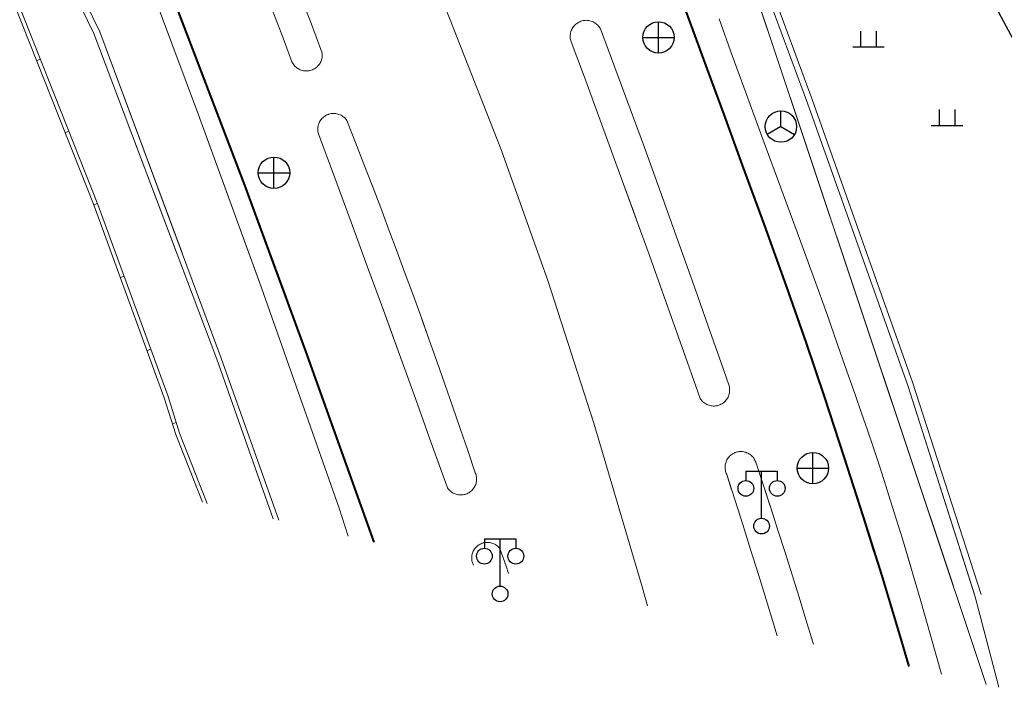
# Model space of a CAD drawing. Extents: x 39508475 to 39522402, y 3783947 to 3795549.
# Tile 176 of 256: x 39518624 to 39518686, y 3790368 to 3790410. Entities that reach past the tile are written whole.
import ezdxf

# ---------------------------------------------------------------- set-up
doc = ezdxf.new("R2010")
doc.units = 0
doc.linetypes.add('X5', pattern=[3, 2, -1])
doc.layers.get('0').update_dxf_attribs({"linetype": 'CONTINUOUS'})
for name, color, linetype in [('DLDW', 14, 'CONTINUOUS'), ('DLSS', 4, 'CONTINUOUS'), ('DMTZ', 3, 'CONTINUOUS'), ('JCDL_DMX_F', 30, 'CONTINUOUS'), ('JCDL_JMDD_F', 231, 'CONTINUOUS'), ('JCDL_JMDX_F', 231, 'CONTINUOUS'), ('JCDL_ZBM', 3, 'CONTINUOUS'), ('JMD', 6, 'CONTINUOUS'), ('ZBTZ', 3, 'CONTINUOUS'), ('断面线', 2, 'CONTINUOUS')]:
    doc.layers.add(name, color=color, linetype=linetype)
doc.layers.add('JCDL_JMDX', color=1, linetype='CONTINUOUS', lineweight=0)
doc.layers.add('JCDL_ZBX', color=3, linetype='CONTINUOUS', lineweight=0)
doc.linetypes.add('X19', pattern='A,4.5,[145,symbolx.shx,S=1,R=0,X=0,Y=1],4.5,-0.5,[146,symbolx.shx,S=1,R=0,X=0,Y=0],-0.5', length=10)
doc.linetypes.add('X35', pattern='A,2,[150,AAA.SHX,S=1,R=0,X=0,Y=1],2,[177,AAA.SHX,S=1,R=0,X=0,Y=0.8],1e-09', length=4)
doc.linetypes.add('X49', pattern='A,0,[5,symbolt.shx,S=1,R=0,X=0,Y=0],-10', length=10)
doc.linetypes.add('X7', pattern='A,6,-1.333,[149,symbolx.shx,S=0.25,R=0,X=0,Y=0],-1.333,[149,symbolx.shx,S=0.25,R=0,X=0,Y=0],-1.333', length=9.999)

# ---------------------------------------------------------------- blocks, each defined once
blk = doc.blocks.new('3521000')
at = {"color": 0}
for p, q in [((-1, 3.5), (1, 3.5)), ((0, 0.5), (0, 3.5))]:
    blk.add_line(p, q, dxfattribs=at)
at = {"color": 0, "linetype": 'Continuous', "flags": 128}
for points in [[(-1, 3.5), (-1, 2.9)], [(1, 3.5), (1, 2.9)]]:
    blk.add_lwpolyline(points, dxfattribs=at)
at = {"color": 0}
for centre in [(-1, 2.4), (1, 2.4), (0, 0)]:
    blk.add_circle(centre, 0.5, dxfattribs=at)
blk = doc.blocks.new('5441000')
at = {"color": 0}
for p, q in [((0, -1), (0, 1)), ((-1, 0), (1, 0))]:
    blk.add_line(p, q, dxfattribs=at)
blk.add_circle((0, 0), 1, dxfattribs=at)
blk = doc.blocks.new('5250000')
at = {"color": 0}
for q in [(0, 1), (-0.866, -0.5), (0.866, -0.5)]:
    blk.add_line((0, 0), q, dxfattribs=at)
blk.add_circle((0, 0), 1, dxfattribs=at)
blk = doc.blocks.new('gc119')
for p, q in [((-0.5, 1), (-0.5, 0)), ((0.5, 1), (0.5, 0)), ((-1, 0), (1, 0))]:
    blk.add_line(p, q)

msp = doc.modelspace()

# ---------------------------------------------------------------- linework, layer by layer
at = {"layer": 'DLSS', "linetype": 'Continuous', "lineweight": 40}
for points in [[(39518588.51795, 3790500), (39518627.598, 3790424.281), (39518632.779, 3790413.48901), (39518638.137, 3790399.506), (39518640.76893, 3790392.35271)], [(39518588.51795, 3790500), (39518627.598, 3790424.281), (39518632.779, 3790413.48901), (39518638.137, 3790399.506), (39518642.022, 3790388.947), (39518646.35134, 3790376.80065)], [(39518678.20733, 3790376.22222), (39518677.52437, 3790378.40916), (39518676.29599, 3790382.23101), (39518675.0576, 3790386.0055), (39518673.86811, 3790389.51621), (39518672.62037, 3790393.06961), (39518671.21101, 3790396.96938), (39518669.82158, 3790400.77794), (39518668.6487, 3790403.98875), (39518667.6005, 3790406.85289), (39518666.57701, 3790409.64401), (39518665.60838, 3790412.28266)], [(39518680.42637, 3790368.88868), (39518679.85301, 3790370.83166), (39518678.67625, 3790374.72065), (39518677.52437, 3790378.40916), (39518676.29599, 3790382.23101), (39518675.0576, 3790386.0055), (39518673.86811, 3790389.51621), (39518672.62037, 3790393.06961), (39518671.21101, 3790396.96938), (39518669.82158, 3790400.77794), (39518668.6487, 3790403.98875), (39518667.6005, 3790406.85289), (39518666.57701, 3790409.64401), (39518665.60838, 3790412.28266)]]:
    msp.add_lwpolyline(points, dxfattribs=at)
at = {"layer": 'DLSS', "linetype": 'X7', "lineweight": 0}
for points in [[(39518660.50088, 3790383.85112), (39518660.35062, 3790384.35815), (39518657.44958, 3790393.36726), (39518654.47772, 3790401.69888), (39518651.18371, 3790410.12399), (39518647.78626, 3790418.40623), (39518644.42594, 3790426.20129), (39518640.79176, 3790434.19772), (39518636.59056, 3790443.07098), (39518631.29599, 3790453.49801), (39518623.55552, 3790467.32988), (39518612.44521, 3790486.13843), (39518604.037, 3790500)], [(39518663.76777, 3790372.75668), (39518663.43677, 3790373.9447), (39518660.35062, 3790384.35815), (39518657.44958, 3790393.36726), (39518654.47772, 3790401.69888), (39518651.18371, 3790410.12399), (39518647.78626, 3790418.40623), (39518644.42594, 3790426.20129), (39518640.79176, 3790434.19772), (39518636.59056, 3790443.07098), (39518631.29599, 3790453.49801), (39518623.55552, 3790467.32988), (39518612.44521, 3790486.13843), (39518604.037, 3790500)]]:
    msp.add_lwpolyline(points, dxfattribs=at)
at = {"layer": 'DLSS', "color": 114, "linetype": 'X49', "lineweight": 0, "true_color": 0x009944}
for points in [[(39518597.52799, 3790479.681), (39518603.65557, 3790467.77865), (39518618.0502, 3790439.86029), (39518624.45716, 3790427.04775), (39518630.16698, 3790416.32284), (39518631.80444, 3790413.07973), (39518635.20324, 3790403.97098), (39518639.2003, 3790393.02856)], [(39518680.52851, 3790375.22213), (39518679.99402, 3790376.99873), (39518679.45203, 3790378.74597), (39518678.93963, 3790380.37086), (39518678.51087, 3790381.70577), (39518678.13256, 3790382.8517), (39518677.7682, 3790383.92193), (39518677.39431, 3790385.0044), (39518676.98023, 3790386.1963), (39518676.48396, 3790387.61798), (39518675.86886, 3790389.37484), (39518675.17787, 3790391.33082), (39518674.39655, 3790393.50037), (39518673.44448, 3790396.10374), (39518672.25235, 3790399.33294), (39518671.04716, 3790402.59657), (39518670.04602, 3790405.32925), (39518669.17209, 3790407.74285), (39518668.34025, 3790410.07001)]]:
    msp.add_lwpolyline(points, dxfattribs=at)
at = {"layer": 'DLSS', "linetype": 'Continuous', "lineweight": 0}
for points in [[(39518641.148, 3790407.338), (39518641.18185, 3790407.27324), (39518641.22065, 3790407.2113), (39518641.2638, 3790407.15231), (39518641.31107, 3790407.09656), (39518641.36222, 3790407.04436), (39518641.41699, 3790406.99596), (39518641.47509, 3790406.95162), (39518641.53623, 3790406.91157), (39518641.60008, 3790406.87601), (39518641.66633, 3790406.84512), (39518641.73462, 3790406.81908), (39518641.8046, 3790406.79801), (39518641.87592, 3790406.78201), (39518641.9482, 3790406.77118), (39518642.02108, 3790406.76557), (39518642.09417, 3790406.76521), (39518642.16709, 3790406.77009), (39518642.23948, 3790406.7802), (39518642.31095, 3790406.79548), (39518642.38114, 3790406.81586), (39518642.44969, 3790406.84122), (39518642.46, 3790406.84601), (39518642.51624, 3790406.87144), (39518642.58044, 3790406.90636), (39518642.64198, 3790406.94581), (39518642.70052, 3790406.98956), (39518642.75577, 3790407.03741), (39518642.80744, 3790407.08911), (39518642.85526, 3790407.14438), (39518642.89899, 3790407.20294), (39518642.93841, 3790407.26449), (39518642.9733, 3790407.32872), (39518643.00349, 3790407.39528), (39518643.02882, 3790407.46384), (39518643.04916, 3790407.53404), (39518643.06441, 3790407.60552), (39518643.07448, 3790407.67791), (39518643.07934, 3790407.75084), (39518643.07894, 3790407.82393), (39518643.07329, 3790407.8968), (39518643.062, 3790407.96899), (39518642.69423, 3790408.93808), (39518642.32124, 3790409.90518), (39518641.94347, 3790410.87041)], [(39518639.82892, 3790410.82311), (39518640.16566, 3790409.95448), (39518640.49782, 3790409.0841), (39518640.8254, 3790408.21198), (39518641.148, 3790407.338)], [(39518667.11901, 3790385.93899), (39518667.15866, 3790385.87832), (39518667.2029, 3790385.82087), (39518667.25112, 3790385.76672), (39518667.30307, 3790385.71615), (39518667.3585, 3790385.66941), (39518667.41712, 3790385.62674), (39518667.47863, 3790385.58836), (39518667.54272, 3790385.55446), (39518667.60907, 3790385.52522), (39518667.67733, 3790385.50078), (39518667.74716, 3790385.48127), (39518667.8182, 3790385.46679), (39518667.89009, 3790385.4574), (39518667.96247, 3790385.45317), (39518668.03497, 3790385.45411), (39518668.10722, 3790385.46021), (39518668.17884, 3790385.47145), (39518668.19899, 3790385.47601), (39518668.24949, 3790385.48777), (39518668.31879, 3790385.50908), (39518668.38639, 3790385.53527), (39518668.45196, 3790385.56622), (39518668.51515, 3790385.60177), (39518668.57565, 3790385.64173), (39518668.63315, 3790385.6859), (39518668.68735, 3790385.73406), (39518668.73798, 3790385.78596), (39518668.78478, 3790385.84133), (39518668.82751, 3790385.8999), (39518668.86596, 3790385.96137), (39518668.89993, 3790386.02543), (39518668.92925, 3790386.09174), (39518668.95376, 3790386.15997), (39518668.97335, 3790386.22978), (39518668.98791, 3790386.3008), (39518668.99737, 3790386.37269), (39518669.00169, 3790386.44506), (39518669.00083, 3790386.51756), (39518668.99481, 3790386.58982), (39518668.98365, 3790386.66145), (39518668.967, 3790386.73201), (39518668.30806, 3790388.63256), (39518667.64459, 3790390.53154), (39518666.97694, 3790392.42905), (39518666.30511, 3790394.32509), (39518665.6291, 3790396.21964), (39518664.94891, 3790398.1127), (39518664.921, 3790398.189), (39518664.26456, 3790400.00425), (39518663.57604, 3790401.89429), (39518662.88335, 3790403.7828), (39518662.1865, 3790405.66979), (39518661.4855, 3790407.55524), (39518660.78, 3790409.439), (39518660.74417, 3790409.50245), (39518660.70354, 3790409.56295), (39518660.6587, 3790409.62041), (39518660.60987, 3790409.67451), (39518660.55732, 3790409.725), (39518660.50129, 3790409.77161), (39518660.44209, 3790409.81411), (39518660.38, 3790409.85228), (39518660.31535, 3790409.88593), (39518660.24847, 3790409.91488), (39518660.17969, 3790409.93898), (39518660.10937, 3790409.95812), (39518660.03787, 3790409.9722), (39518659.96554, 3790409.98114), (39518659.89276, 3790409.9849), (39518659.81989, 3790409.98347), (39518659.74731, 3790409.97684), (39518659.67539, 3790409.96505), (39518659.6045, 3790409.94816), (39518659.58801, 3790409.94301), (39518659.53499, 3790409.92627), (39518659.46721, 3790409.89947), (39518659.40152, 3790409.8679), (39518659.33825, 3790409.83173), (39518659.27772, 3790409.79115), (39518659.22024, 3790409.74635), (39518659.1661, 3790409.69756), (39518659.11557, 3790409.64504), (39518659.06892, 3790409.58905), (39518659.02638, 3790409.52987), (39518658.98817, 3790409.46781), (39518658.95448, 3790409.40319), (39518658.92548, 3790409.33633), (39518658.90133, 3790409.26757), (39518658.88214, 3790409.19726), (39518658.86801, 3790409.12576), (39518658.85902, 3790409.05344), (39518658.8552, 3790408.98066), (39518658.85659, 3790408.90779), (39518658.86317, 3790408.83521), (39518658.8749, 3790408.76328), (39518658.89174, 3790408.69238), (39518658.914, 3790408.62299), (39518659.75785, 3790406.36313), (39518660.5962, 3790404.10121), (39518661.42946, 3790401.8374), (39518662.25763, 3790399.57174), (39518662.88299, 3790397.849), (39518663.08069, 3790397.30421), (39518663.89866, 3790395.03484), (39518664.71152, 3790392.76364), (39518665.51927, 3790390.49062), (39518666.32191, 3790388.21578), (39518667.11901, 3790385.93899)], [(39518650.40909, 3790388.19921), (39518650.38993, 3790388.25365), (39518649.89042, 3790389.658), (39518649.41801, 3790390.972), (39518649.3864, 3790391.06073), (39518648.87785, 3790392.46184), (39518648.36478, 3790393.86129), (39518647.84721, 3790395.25908), (39518647.32513, 3790396.6552), (39518646.79856, 3790398.04963), (39518646.26749, 3790399.44235), (39518645.73193, 3790400.83335), (39518645.19189, 3790402.22262), (39518644.647, 3790403.61), (39518644.60524, 3790403.66869), (39518644.55908, 3790403.72401), (39518644.50912, 3790403.77591), (39518644.45559, 3790403.82413), (39518644.39878, 3790403.86843), (39518644.33896, 3790403.90859), (39518644.27645, 3790403.9444), (39518644.21155, 3790403.97569), (39518644.14459, 3790404.00229), (39518644.07592, 3790404.02406), (39518644.00587, 3790404.04091), (39518643.9348, 3790404.05274), (39518643.86307, 3790404.0595), (39518643.79105, 3790404.06115), (39518643.71908, 3790404.05769), (39518643.64755, 3790404.04912), (39518643.5768, 3790404.0355), (39518643.5072, 3790404.01689), (39518643.475, 3790404.006), (39518643.4391, 3790403.99338), (39518643.37284, 3790403.96511), (39518643.30875, 3790403.93219), (39518643.24716, 3790403.89482), (39518643.18837, 3790403.85316), (39518643.13269, 3790403.80744), (39518643.0804, 3790403.75788), (39518643.03176, 3790403.70473), (39518642.98702, 3790403.64827), (39518642.94639, 3790403.58877), (39518642.91009, 3790403.52654), (39518642.8783, 3790403.46189), (39518642.85118, 3790403.39514), (39518642.82886, 3790403.32664), (39518642.81147, 3790403.25672), (39518642.79908, 3790403.18575), (39518642.79176, 3790403.11408), (39518642.78955, 3790403.04207), (39518642.79245, 3790402.97008), (39518642.80046, 3790402.89848), (39518642.81352, 3790402.82763), (39518642.832, 3790402.75801), (39518643.87584, 3790399.95905), (39518644.91358, 3790397.15783), (39518645.94568, 3790394.35453), (39518646.97214, 3790391.54915), (39518647.19, 3790390.95), (39518647.77803, 3790389.33281)], [(39518671.58457, 3790379.07567), (39518671.15017, 3790380.40725), (39518670.682, 3790381.82499), (39518670.66128, 3790381.89197), (39518670.63556, 3790381.95721), (39518670.60535, 3790382.02049), (39518670.57081, 3790382.08151), (39518670.53209, 3790382.13998), (39518670.4894, 3790382.19561), (39518670.44293, 3790382.24812), (39518670.39292, 3790382.29727), (39518670.3396, 3790382.34282), (39518670.28323, 3790382.38453), (39518670.2241, 3790382.42222), (39518670.16248, 3790382.45569), (39518670.09868, 3790382.48479), (39518670.03301, 3790382.50937), (39518669.96578, 3790382.52931), (39518669.89733, 3790382.54452), (39518669.82798, 3790382.55492), (39518669.75808, 3790382.56047), (39518669.68796, 3790382.56112), (39518669.61796, 3790382.55689), (39518669.54843, 3790382.54779), (39518669.47971, 3790382.53387), (39518669.41212, 3790382.51519), (39518669.346, 3790382.49184), (39518669.309, 3790382.47601), (39518669.28166, 3790382.46394), (39518669.21943, 3790382.43163), (39518669.1596, 3790382.39506), (39518669.10246, 3790382.3544), (39518669.0483, 3790382.30987), (39518668.99737, 3790382.26166), (39518668.94993, 3790382.21003), (39518668.9062, 3790382.15521), (39518668.8664, 3790382.09748), (39518668.83072, 3790382.03711), (39518668.79933, 3790381.97441), (39518668.77239, 3790381.90967), (39518668.75002, 3790381.84321), (39518668.73235, 3790381.77535), (39518668.71944, 3790381.70642), (39518668.71137, 3790381.63677), (39518668.70818, 3790381.56672), (39518668.70988, 3790381.49662), (39518668.71646, 3790381.4268), (39518668.72788, 3790381.35762), (39518668.74411, 3790381.2894), (39518668.76504, 3790381.22247), (39518668.79059, 3790381.15717), (39518668.821, 3790381.094), (39518669.13, 3790380.13323)]]:
    msp.add_lwpolyline(points, dxfattribs=at)
at = {"layer": 'DMTZ', "linetype": 'X35', "lineweight": 0}
for points in [[(39518624.93439, 3790500), (39518645.57, 3790466.793), (39518647.72599, 3790462.98399), (39518659.23101, 3790441.391), (39518662.839, 3790434.41601), (39518664.813, 3790430.15599), (39518666.694, 3790425.76899), (39518671.557, 3790412.273), (39518674.254, 3790404.94099), (39518680.64601, 3790386.96899), (39518685.00501, 3790373.475)], [(39518633.73625, 3790395.38277), (39518628.542, 3790409.14), (39518616.624, 3790433.564), (39518610.32599, 3790445.70899), (39518584.919, 3790496.46999), (39518584.8123, 3790496.39449)]]:
    msp.add_lwpolyline(points, dxfattribs=at)
at = {"layer": 'JCDL_DMX_F', "color": 3, "linetype": 'X35', "lineweight": 0}
for points in [[(39518685.00501, 3790373.475), (39518680.64601, 3790386.96899), (39518674.254, 3790404.94099), (39518671.557, 3790412.273), (39518666.694, 3790425.76899), (39518664.813, 3790430.15599), (39518662.839, 3790434.41601), (39518659.23101, 3790441.391), (39518647.72599, 3790462.98399), (39518645.57, 3790466.793), (39518624.93439, 3790500)], [(39518584.8123, 3790496.39449), (39518584.919, 3790496.46999), (39518610.32599, 3790445.70899), (39518616.624, 3790433.564), (39518628.542, 3790409.14), (39518636.361, 3790388.43101), (39518639.95043, 3790378.28689)]]:
    msp.add_lwpolyline(points, dxfattribs=at)
at = {"layer": 'JCDL_JMDX', "color": 6, "linetype": 'X19', "lineweight": 0}
for points in [[(39518685.33275, 3790367.74945), (39518665.4352, 3790427.30572), (39518662.74913, 3790433.23571), (39518659.28604, 3790440.4857), (39518653.46189, 3790451.78167), (39518649.07879, 3790459.68065), (39518645.17471, 3790466.36763), (39518624.33217, 3790500)], [(39518624.49922, 3790500), (39518645.31, 3790466.617), (39518658.79899, 3790441.46599), (39518662.512, 3790434.228), (39518664.518, 3790429.938), (39518666.34099, 3790425.538), (39518671.22901, 3790412.114), (39518673.962, 3790404.708), (39518680.35, 3790386.761), (39518684.63101, 3790373.321), (39518686.12714, 3790367.565)], [(39518585.166, 3790496.604), (39518611.62699, 3790443.804), (39518616.93201, 3790433.764), (39518628.93201, 3790409.245), (39518636.654, 3790388.492), (39518640.31873, 3790378.20137)]]:
    msp.add_lwpolyline(points, dxfattribs=at)
at = {"layer": 'JCDL_JMDX', "color": 6, "linetype": 'Continuous', "lineweight": 0}
for points in [[(39518635.4545, 3790379.33081), (39518633.76714, 3790383.63469), (39518633.02724, 3790385.98152), (39518628.57233, 3790398.18905), (39518623.08926, 3790412.01394), (39518618.58459, 3790423.28979), (39518618.39271, 3790423.74942), (39518616.19702, 3790429.00879), (39518609.442, 3790439.40675), (39518599.62618, 3790448.79635)], [(39518635.74991, 3790379.26222), (39518634.00301, 3790383.718), (39518633.264, 3790386.062), (39518628.806, 3790398.278), (39518623.32154, 3790412.1064), (39518618.81604, 3790423.38433), (39518618.62341, 3790423.84573), (39518616.419, 3790429.12599), (39518609.63581, 3790439.56732), (39518599.79899, 3790448.97701)], [(39518625.14094, 3790407.519), (39518624.90855, 3790407.42683)], [(39518626.96091, 3790402.93018), (39518626.72851, 3790402.83801)], [(39518628.78087, 3790398.34136), (39518628.54848, 3790398.2492)], [(39518630.47496, 3790393.70463), (39518630.24011, 3790393.61893)], [(39518632.1673, 3790389.06723), (39518631.93244, 3790388.98152)], [(39518633.78643, 3790384.40494), (39518633.548, 3790384.32977)]]:
    msp.add_lwpolyline(points, dxfattribs=at)
at = {"layer": 'JCDL_JMDX_F', "linetype": 'X5', "lineweight": 0}
for points in [[(39518588.51795, 3790500), (39518627.598, 3790424.281), (39518632.779, 3790413.48901), (39518638.137, 3790399.506), (39518640.76893, 3790392.35271)], [(39518588.51795, 3790500), (39518627.598, 3790424.281), (39518632.779, 3790413.48901), (39518638.137, 3790399.506), (39518642.022, 3790388.947), (39518646.35134, 3790376.80065)]]:
    msp.add_lwpolyline(points, dxfattribs=at)
at = {"layer": 'JCDL_JMDX_F', "linetype": 'Continuous', "lineweight": 0}
for points in [[(39518641.148, 3790407.338), (39518641.18185, 3790407.27324), (39518641.22065, 3790407.2113), (39518641.2638, 3790407.15231), (39518641.31107, 3790407.09656), (39518641.36222, 3790407.04436), (39518641.41699, 3790406.99596), (39518641.47509, 3790406.95162), (39518641.53623, 3790406.91157), (39518641.60008, 3790406.87601), (39518641.66633, 3790406.84512), (39518641.73462, 3790406.81908), (39518641.8046, 3790406.79801), (39518641.87592, 3790406.78201), (39518641.9482, 3790406.77118), (39518642.02108, 3790406.76557), (39518642.09417, 3790406.76521), (39518642.16709, 3790406.77009), (39518642.23948, 3790406.7802), (39518642.31095, 3790406.79548), (39518642.38114, 3790406.81586), (39518642.44969, 3790406.84122), (39518642.46, 3790406.84601), (39518642.51624, 3790406.87144), (39518642.58044, 3790406.90636), (39518642.64198, 3790406.94581), (39518642.70052, 3790406.98956), (39518642.75577, 3790407.03741), (39518642.80744, 3790407.08911), (39518642.85526, 3790407.14438), (39518642.89899, 3790407.20294), (39518642.93841, 3790407.26449), (39518642.9733, 3790407.32872), (39518643.00349, 3790407.39528), (39518643.02882, 3790407.46384), (39518643.04916, 3790407.53404), (39518643.06441, 3790407.60552), (39518643.07448, 3790407.67791), (39518643.07934, 3790407.75084), (39518643.07894, 3790407.82393), (39518643.07329, 3790407.8968), (39518643.062, 3790407.96899), (39518642.69423, 3790408.93808), (39518642.32124, 3790409.90518), (39518641.94347, 3790410.87041)], [(39518639.82892, 3790410.82311), (39518640.16566, 3790409.95448), (39518640.49782, 3790409.0841), (39518640.8254, 3790408.21198), (39518641.148, 3790407.338)], [(39518667.11901, 3790385.93899), (39518667.15866, 3790385.87832), (39518667.2029, 3790385.82087), (39518667.25112, 3790385.76672), (39518667.30307, 3790385.71615), (39518667.3585, 3790385.66941), (39518667.41712, 3790385.62674), (39518667.47863, 3790385.58836), (39518667.54272, 3790385.55446), (39518667.60907, 3790385.52522), (39518667.67733, 3790385.50078), (39518667.74716, 3790385.48127), (39518667.8182, 3790385.46679), (39518667.89009, 3790385.4574), (39518667.96247, 3790385.45317), (39518668.03497, 3790385.45411), (39518668.10722, 3790385.46021), (39518668.17884, 3790385.47145), (39518668.19899, 3790385.47601), (39518668.24949, 3790385.48777), (39518668.31879, 3790385.50908), (39518668.38639, 3790385.53527), (39518668.45196, 3790385.56622), (39518668.51515, 3790385.60177), (39518668.57565, 3790385.64173), (39518668.63315, 3790385.6859), (39518668.68735, 3790385.73406), (39518668.73798, 3790385.78596), (39518668.78478, 3790385.84133), (39518668.82751, 3790385.8999), (39518668.86596, 3790385.96137), (39518668.89993, 3790386.02543), (39518668.92925, 3790386.09174), (39518668.95376, 3790386.15997), (39518668.97335, 3790386.22978), (39518668.98791, 3790386.3008), (39518668.99737, 3790386.37269), (39518669.00169, 3790386.44506), (39518669.00083, 3790386.51756), (39518668.99481, 3790386.58982), (39518668.98365, 3790386.66145), (39518668.967, 3790386.73201), (39518668.30806, 3790388.63256), (39518667.64459, 3790390.53154), (39518666.97694, 3790392.42905), (39518666.30511, 3790394.32509), (39518665.6291, 3790396.21964), (39518664.94891, 3790398.1127), (39518664.921, 3790398.189), (39518664.26456, 3790400.00425), (39518663.57604, 3790401.89429), (39518662.88335, 3790403.7828), (39518662.1865, 3790405.66979), (39518661.4855, 3790407.55524), (39518660.78, 3790409.439), (39518660.74417, 3790409.50245), (39518660.70354, 3790409.56295), (39518660.6587, 3790409.62041), (39518660.60987, 3790409.67451), (39518660.55732, 3790409.725), (39518660.50129, 3790409.77161), (39518660.44209, 3790409.81411), (39518660.38, 3790409.85228), (39518660.31535, 3790409.88593), (39518660.24847, 3790409.91488), (39518660.17969, 3790409.93898), (39518660.10937, 3790409.95812), (39518660.03787, 3790409.9722), (39518659.96554, 3790409.98114), (39518659.89276, 3790409.9849), (39518659.81989, 3790409.98347), (39518659.74731, 3790409.97684), (39518659.67539, 3790409.96505), (39518659.6045, 3790409.94816), (39518659.58801, 3790409.94301), (39518659.53499, 3790409.92627), (39518659.46721, 3790409.89947), (39518659.40152, 3790409.8679), (39518659.33825, 3790409.83173), (39518659.27772, 3790409.79115), (39518659.22024, 3790409.74635), (39518659.1661, 3790409.69756), (39518659.11557, 3790409.64504), (39518659.06892, 3790409.58905), (39518659.02638, 3790409.52987), (39518658.98817, 3790409.46781), (39518658.95448, 3790409.40319), (39518658.92548, 3790409.33633), (39518658.90133, 3790409.26757), (39518658.88214, 3790409.19726), (39518658.86801, 3790409.12576), (39518658.85902, 3790409.05344), (39518658.8552, 3790408.98066), (39518658.85659, 3790408.90779), (39518658.86317, 3790408.83521), (39518658.8749, 3790408.76328), (39518658.89174, 3790408.69238), (39518658.914, 3790408.62299), (39518659.75785, 3790406.36313), (39518660.5962, 3790404.10121), (39518661.42946, 3790401.8374), (39518662.25763, 3790399.57174), (39518662.88299, 3790397.849), (39518663.08069, 3790397.30421), (39518663.89866, 3790395.03484), (39518664.71152, 3790392.76364), (39518665.51927, 3790390.49062), (39518666.32191, 3790388.21578), (39518667.11901, 3790385.93899)], [(39518651.021, 3790380.307), (39518651.05713, 3790380.24772), (39518651.0976, 3790380.19129), (39518651.14185, 3790380.13778), (39518651.18969, 3790380.08745), (39518651.24088, 3790380.04054), (39518651.29518, 3790379.99726), (39518651.35233, 3790379.95782), (39518651.41206, 3790379.92242), (39518651.47409, 3790379.89121), (39518651.53812, 3790379.86435), (39518651.60385, 3790379.84197), (39518651.67096, 3790379.82417), (39518651.73914, 3790379.81103), (39518651.80807, 3790379.80261), (39518651.87741, 3790379.79897), (39518651.94684, 3790379.80011), (39518652.01602, 3790379.80603), (39518652.08463, 3790379.81671), (39518652.15234, 3790379.83208), (39518652.19899, 3790379.84601), (39518652.21884, 3790379.85208), (39518652.28379, 3790379.87662), (39518652.34691, 3790379.90557), (39518652.40788, 3790379.9388), (39518652.46641, 3790379.97615), (39518652.52224, 3790380.01744), (39518652.57508, 3790380.06248), (39518652.6247, 3790380.11105), (39518652.67086, 3790380.16293), (39518652.71333, 3790380.21786), (39518652.75192, 3790380.27559), (39518652.78644, 3790380.33584), (39518652.81672, 3790380.39832), (39518652.84263, 3790380.46274), (39518652.86405, 3790380.52879), (39518652.88086, 3790380.59616), (39518652.89299, 3790380.66453), (39518652.90038, 3790380.73357), (39518652.903, 3790380.80296), (39518652.90083, 3790380.87236), (39518652.89389, 3790380.94145), (39518652.88221, 3790381.0099), (39518652.86584, 3790381.07738), (39518652.84485, 3790381.14357), (39518652.819, 3790381.208), (39518652.34258, 3790382.62035), (39518651.86123, 3790384.03102), (39518651.37534, 3790385.44014), (39518650.8849, 3790386.84769), (39518650.38993, 3790388.25365), (39518649.89042, 3790389.658), (39518649.41801, 3790390.972), (39518649.3864, 3790391.06073), (39518648.87785, 3790392.46184), (39518648.36478, 3790393.86129), (39518647.84721, 3790395.25908), (39518647.32513, 3790396.6552), (39518646.79856, 3790398.04963), (39518646.26749, 3790399.44235), (39518645.73193, 3790400.83335), (39518645.19189, 3790402.22262), (39518644.647, 3790403.61), (39518644.60524, 3790403.66869), (39518644.55908, 3790403.72401), (39518644.50912, 3790403.77591), (39518644.45559, 3790403.82413), (39518644.39878, 3790403.86843), (39518644.33896, 3790403.90859), (39518644.27645, 3790403.9444), (39518644.21155, 3790403.97569), (39518644.14459, 3790404.00229), (39518644.07592, 3790404.02406), (39518644.00587, 3790404.04091), (39518643.9348, 3790404.05274), (39518643.86307, 3790404.0595), (39518643.79105, 3790404.06115), (39518643.71908, 3790404.05769), (39518643.64755, 3790404.04912), (39518643.5768, 3790404.0355), (39518643.5072, 3790404.01689), (39518643.475, 3790404.006), (39518643.4391, 3790403.99338), (39518643.37284, 3790403.96511), (39518643.30875, 3790403.93219), (39518643.24716, 3790403.89482), (39518643.18837, 3790403.85316), (39518643.13269, 3790403.80744), (39518643.0804, 3790403.75788), (39518643.03176, 3790403.70473), (39518642.98702, 3790403.64827), (39518642.94639, 3790403.58877), (39518642.91009, 3790403.52654), (39518642.8783, 3790403.46189), (39518642.85118, 3790403.39514), (39518642.82886, 3790403.32664), (39518642.81147, 3790403.25672), (39518642.79908, 3790403.18575), (39518642.79176, 3790403.11408), (39518642.78955, 3790403.04207), (39518642.79245, 3790402.97008), (39518642.80046, 3790402.89848), (39518642.81352, 3790402.82763), (39518642.832, 3790402.75801), (39518643.87584, 3790399.95905), (39518644.91358, 3790397.15783), (39518645.94568, 3790394.35453), (39518646.97214, 3790391.54915), (39518647.19, 3790390.95), (39518647.99295, 3790388.74172), (39518649.00812, 3790385.93223), (39518650.01762, 3790383.12071), (39518651.021, 3790380.307)], [(39518674.33294, 3790370.30353), (39518674.29203, 3790370.43961), (39518673.85743, 3790371.868), (39518673.41808, 3790373.29494), (39518672.97398, 3790374.72041), (39518672.52514, 3790376.14439), (39518672.07155, 3790377.56687), (39518671.61323, 3790378.98783), (39518671.15017, 3790380.40725), (39518670.682, 3790381.82499), (39518670.66128, 3790381.89197), (39518670.63556, 3790381.95721), (39518670.60535, 3790382.02049), (39518670.57081, 3790382.08151), (39518670.53209, 3790382.13998), (39518670.4894, 3790382.19561), (39518670.44293, 3790382.24812), (39518670.39292, 3790382.29727), (39518670.3396, 3790382.34282), (39518670.28323, 3790382.38453), (39518670.2241, 3790382.42222), (39518670.16248, 3790382.45569), (39518670.09868, 3790382.48479), (39518670.03301, 3790382.50937), (39518669.96578, 3790382.52931), (39518669.89733, 3790382.54452), (39518669.82798, 3790382.55492), (39518669.75808, 3790382.56047), (39518669.68796, 3790382.56112), (39518669.61796, 3790382.55689), (39518669.54843, 3790382.54779), (39518669.47971, 3790382.53387), (39518669.41212, 3790382.51519), (39518669.346, 3790382.49184), (39518669.309, 3790382.47601), (39518669.28166, 3790382.46394), (39518669.21943, 3790382.43163), (39518669.1596, 3790382.39506), (39518669.10246, 3790382.3544), (39518669.0483, 3790382.30987), (39518668.99737, 3790382.26166), (39518668.94993, 3790382.21003), (39518668.9062, 3790382.15521), (39518668.8664, 3790382.09748), (39518668.83072, 3790382.03711), (39518668.79933, 3790381.97441), (39518668.77239, 3790381.90967), (39518668.75002, 3790381.84321), (39518668.73235, 3790381.77535), (39518668.71944, 3790381.70642), (39518668.71137, 3790381.63677), (39518668.70818, 3790381.56672), (39518668.70988, 3790381.49662), (39518668.71646, 3790381.4268), (39518668.72788, 3790381.35762), (39518668.74411, 3790381.2894), (39518668.76504, 3790381.22247), (39518668.79059, 3790381.15717), (39518668.821, 3790381.094), (39518669.33173, 3790379.50604), (39518669.83766, 3790377.91655), (39518670.33918, 3790376.32566), (39518670.83626, 3790374.73337), (39518671.32891, 3790373.13971), (39518671.81712, 3790371.54469), (39518672.03129, 3790370.83795)], [(39518654.93809, 3790374.80687), (39518654.77365, 3790375.27794), (39518654.379, 3790376.391), (39518654.33491, 3790376.44511), (39518654.28684, 3790376.49574), (39518654.23535, 3790376.54289), (39518654.1807, 3790376.58634), (39518654.12315, 3790376.62587), (39518654.06298, 3790376.66128), (39518654.00049, 3790376.6924), (39518653.93598, 3790376.71909), (39518653.86976, 3790376.74121), (39518653.80215, 3790376.75866), (39518653.7335, 3790376.77134), (39518653.66413, 3790376.7792), (39518653.59438, 3790376.7822), (39518653.52459, 3790376.78033), (39518653.4551, 3790376.77359), (39518653.38624, 3790376.76201), (39518653.31837, 3790376.74566), (39518653.2518, 3790376.72461), (39518653.243, 3790376.721), (39518653.18687, 3790376.69896), (39518653.12388, 3790376.66885), (39518653.06315, 3790376.63441), (39518653.00497, 3790376.59582), (39518652.94962, 3790376.55326), (39518652.89738, 3790376.50695), (39518652.8485, 3790376.45709), (39518652.80322, 3790376.40395), (39518652.76176, 3790376.34778), (39518652.72432, 3790376.28885), (39518652.69109, 3790376.22746), (39518652.66222, 3790376.16389), (39518652.63785, 3790376.09846), (39518652.61812, 3790376.03149), (39518652.6031, 3790375.96331), (39518652.59289, 3790375.89425), (39518652.58751, 3790375.82464), (39518652.58701, 3790375.75482), (39518652.59138, 3790375.68514), (39518652.60101, 3790375.61601), (39518652.69759, 3790375.32709)]]:
    msp.add_lwpolyline(points, dxfattribs=at)
at = {"layer": 'JCDL_ZBM', "linetype": 'Continuous', "lineweight": 0}
for points in [[(39518641.94347, 3790410.87042), (39518642.32125, 3790409.90518), (39518642.69422, 3790408.93809), (39518643.062, 3790407.96899), (39518643.07329, 3790407.8968), (39518643.07893, 3790407.82393), (39518643.07935, 3790407.75085), (39518643.0745, 3790407.67791), (39518643.06441, 3790407.60552), (39518643.04917, 3790407.53405), (39518643.02882, 3790407.46384), (39518643.00349, 3790407.39529), (39518642.97331, 3790407.32872), (39518642.93841, 3790407.2645), (39518642.899, 3790407.20295), (39518642.85527, 3790407.14438), (39518642.80745, 3790407.08911), (39518642.75578, 3790407.03742), (39518642.70053, 3790406.98956), (39518642.64199, 3790406.9458), (39518642.58045, 3790406.90636), (39518642.51624, 3790406.87144), (39518642.4497, 3790406.84122), (39518642.38115, 3790406.81585), (39518642.31096, 3790406.79548), (39518642.23949, 3790406.78019), (39518642.1671, 3790406.77009), (39518642.09418, 3790406.76521), (39518642.02109, 3790406.76556), (39518641.94821, 3790406.77118), (39518641.87593, 3790406.78201), (39518641.80461, 3790406.798), (39518641.73463, 3790406.81907), (39518641.66633, 3790406.84512), (39518641.60009, 3790406.876), (39518641.53623, 3790406.91156), (39518641.47509, 3790406.95161), (39518641.417, 3790406.99596), (39518641.36222, 3790407.04436), (39518641.31107, 3790407.09656), (39518641.2638, 3790407.1523), (39518641.22066, 3790407.21129), (39518641.18186, 3790407.27324), (39518641.148, 3790407.338), (39518640.82541, 3790408.21198), (39518640.49783, 3790409.08409), (39518640.16567, 3790409.95448), (39518639.82892, 3790410.8231)], [(39518663.08071, 3790397.30422), (39518662.25763, 3790399.57174), (39518661.42947, 3790401.83741), (39518660.5962, 3790404.10121), (39518659.75785, 3790406.36313), (39518658.914, 3790408.62299), (39518658.89174, 3790408.69238), (39518658.87491, 3790408.76329), (39518658.86317, 3790408.83522), (39518658.8566, 3790408.9078), (39518658.85521, 3790408.98067), (39518658.85902, 3790409.05344), (39518658.86801, 3790409.12577), (39518658.88214, 3790409.19727), (39518658.90134, 3790409.26757), (39518658.92549, 3790409.33632), (39518658.95448, 3790409.40319), (39518658.98817, 3790409.46781), (39518659.02638, 3790409.52987), (39518659.06893, 3790409.58904), (39518659.11557, 3790409.64505), (39518659.16611, 3790409.69757), (39518659.22025, 3790409.74635), (39518659.27773, 3790409.79115), (39518659.33826, 3790409.83174), (39518659.40153, 3790409.8679), (39518659.46722, 3790409.89946), (39518659.535, 3790409.92627), (39518659.6045, 3790409.94816), (39518659.67539, 3790409.96504), (39518659.74733, 3790409.97684), (39518659.8199, 3790409.98346), (39518659.89276, 3790409.98489), (39518659.96554, 3790409.98114), (39518660.03787, 3790409.9722), (39518660.10938, 3790409.95811), (39518660.17971, 3790409.93898), (39518660.24848, 3790409.91487), (39518660.31536, 3790409.88592), (39518660.38001, 3790409.85228), (39518660.44208, 3790409.81411), (39518660.50129, 3790409.7716), (39518660.55732, 3790409.725), (39518660.60987, 3790409.67451), (39518660.6587, 3790409.6204), (39518660.70355, 3790409.56295), (39518660.74417, 3790409.50245), (39518660.78, 3790409.439), (39518661.4855, 3790407.55523), (39518662.18651, 3790405.66978), (39518662.88335, 3790403.7828), (39518663.57603, 3790401.89428), (39518664.26456, 3790400.00424), (39518664.94891, 3790398.11269), (39518665.6291, 3790396.21964), (39518666.3051, 3790394.32508), (39518666.97694, 3790392.42905), (39518667.64459, 3790390.53153), (39518668.30806, 3790388.63256), (39518668.967, 3790386.73201), (39518668.98366, 3790386.66145), (39518668.99481, 3790386.58981), (39518669.00084, 3790386.51756), (39518669.00169, 3790386.44506), (39518668.99737, 3790386.37269), (39518668.98792, 3790386.3008), (39518668.97336, 3790386.22977), (39518668.95376, 3790386.15996), (39518668.92924, 3790386.09172), (39518668.89993, 3790386.02542), (39518668.86597, 3790385.96136), (39518668.82751, 3790385.89989), (39518668.78477, 3790385.84132), (39518668.73797, 3790385.78595), (39518668.68734, 3790385.73405), (39518668.63314, 3790385.68589), (39518668.57565, 3790385.64172), (39518668.51514, 3790385.60176), (39518668.45196, 3790385.56622), (39518668.38639, 3790385.53527), (39518668.31879, 3790385.50907), (39518668.24949, 3790385.48776), (39518668.17884, 3790385.47144), (39518668.10721, 3790385.4602), (39518668.03496, 3790385.45411), (39518667.96246, 3790385.45316), (39518667.89009, 3790385.4574), (39518667.81819, 3790385.46677), (39518667.74714, 3790385.48127), (39518667.67732, 3790385.50077), (39518667.60906, 3790385.52522), (39518667.54272, 3790385.55447), (39518667.47861, 3790385.58836), (39518667.4171, 3790385.62675), (39518667.35849, 3790385.66941), (39518667.30306, 3790385.71615), (39518667.2511, 3790385.76672), (39518667.2029, 3790385.82087), (39518667.15866, 3790385.87832), (39518667.11901, 3790385.93899), (39518666.3219, 3790388.21578), (39518665.51928, 3790390.49062), (39518664.71153, 3790392.76365), (39518663.89867, 3790395.03485), (39518663.08071, 3790397.30422)], [(39518648.87784, 3790392.46183), (39518649.38639, 3790391.06073), (39518649.89042, 3790389.658), (39518650.38993, 3790388.25365), (39518650.8849, 3790386.84768), (39518651.37533, 3790385.44015), (39518651.86123, 3790384.03102), (39518652.34258, 3790382.62036), (39518652.819, 3790381.208), (39518652.84486, 3790381.14357), (39518652.86584, 3790381.07738), (39518652.88222, 3790381.0099), (39518652.8939, 3790380.94145), (39518652.90085, 3790380.87236), (39518652.90301, 3790380.80296), (39518652.90039, 3790380.73358), (39518652.893, 3790380.66453), (39518652.88087, 3790380.59617), (39518652.86406, 3790380.52879), (39518652.84265, 3790380.46275), (39518652.81674, 3790380.39832), (39518652.78645, 3790380.33584), (39518652.75193, 3790380.27559), (39518652.71334, 3790380.21785), (39518652.67086, 3790380.16292), (39518652.62472, 3790380.11106), (39518652.5751, 3790380.06247), (39518652.52224, 3790380.01744), (39518652.46642, 3790379.97614), (39518652.40789, 3790379.9388), (39518652.34691, 3790379.90556), (39518652.2838, 3790379.87662), (39518652.21885, 3790379.85208), (39518652.15235, 3790379.83207), (39518652.08464, 3790379.81671), (39518652.01602, 3790379.80603), (39518651.94684, 3790379.80011), (39518651.87741, 3790379.79896), (39518651.80807, 3790379.80261), (39518651.73915, 3790379.81102), (39518651.67097, 3790379.82416), (39518651.60385, 3790379.84196), (39518651.53813, 3790379.86435), (39518651.47408, 3790379.89122), (39518651.41206, 3790379.92242), (39518651.35233, 3790379.95782), (39518651.29517, 3790379.99725), (39518651.24088, 3790380.04054), (39518651.18969, 3790380.08745), (39518651.14185, 3790380.13779), (39518651.0976, 3790380.19129), (39518651.05713, 3790380.24772), (39518651.021, 3790380.307), (39518650.01762, 3790383.12071), (39518649.00812, 3790385.93224), (39518647.99295, 3790388.74171), (39518646.97214, 3790391.54914), (39518645.94568, 3790394.35453), (39518644.91357, 3790397.15782), (39518643.87584, 3790399.95904), (39518642.832, 3790402.75801), (39518642.81352, 3790402.82762), (39518642.80046, 3790402.89847), (39518642.79245, 3790402.97008), (39518642.78955, 3790403.04205), (39518642.79176, 3790403.11408), (39518642.79908, 3790403.18575), (39518642.81146, 3790403.25672), (39518642.82886, 3790403.32663), (39518642.85118, 3790403.39513), (39518642.87829, 3790403.46188), (39518642.91009, 3790403.52653), (39518642.94638, 3790403.58877), (39518642.98702, 3790403.64826), (39518643.03175, 3790403.70474), (39518643.0804, 3790403.75789), (39518643.13269, 3790403.80743), (39518643.18837, 3790403.85316), (39518643.24715, 3790403.89482), (39518643.30874, 3790403.93219), (39518643.37284, 3790403.9651), (39518643.43909, 3790403.99338), (39518643.5072, 3790404.01689), (39518643.57681, 3790404.03549), (39518643.64755, 3790404.04912), (39518643.71908, 3790404.05769), (39518643.79104, 3790404.06116), (39518643.86307, 3790404.05951), (39518643.9348, 3790404.05275), (39518644.00586, 3790404.04091), (39518644.07591, 3790404.02406), (39518644.14459, 3790404.00229), (39518644.21155, 3790403.97569), (39518644.27645, 3790403.94441), (39518644.33896, 3790403.9086), (39518644.39878, 3790403.86844), (39518644.45559, 3790403.82414), (39518644.50912, 3790403.77591), (39518644.55909, 3790403.72401), (39518644.60523, 3790403.6687), (39518644.647, 3790403.61), (39518645.19188, 3790402.22263), (39518645.73193, 3790400.83336), (39518646.26748, 3790399.44236), (39518646.79855, 3790398.04964), (39518647.32512, 3790396.65521), (39518647.84721, 3790395.25908), (39518648.36478, 3790393.8613), (39518648.87784, 3790392.46183)], [(39518647.77802, 3790389.33282), (39518646.97214, 3790391.54914), (39518645.94568, 3790394.35453), (39518644.91357, 3790397.15782), (39518643.87584, 3790399.95904), (39518642.832, 3790402.75801), (39518642.81352, 3790402.82762), (39518642.80046, 3790402.89847), (39518642.79245, 3790402.97008), (39518642.78955, 3790403.04205), (39518642.79176, 3790403.11408), (39518642.79908, 3790403.18575), (39518642.81146, 3790403.25672), (39518642.82886, 3790403.32663), (39518642.85118, 3790403.39513), (39518642.87829, 3790403.46188), (39518642.91009, 3790403.52653), (39518642.94638, 3790403.58877), (39518642.98702, 3790403.64826), (39518643.03175, 3790403.70474), (39518643.0804, 3790403.75789), (39518643.13269, 3790403.80743), (39518643.18837, 3790403.85316), (39518643.24715, 3790403.89482), (39518643.30874, 3790403.93219), (39518643.37284, 3790403.9651), (39518643.43909, 3790403.99338), (39518643.5072, 3790404.01689), (39518643.57681, 3790404.03549), (39518643.64755, 3790404.04912), (39518643.71908, 3790404.05769), (39518643.79104, 3790404.06116), (39518643.86307, 3790404.05951), (39518643.9348, 3790404.05275), (39518644.00586, 3790404.04091), (39518644.07591, 3790404.02406), (39518644.14459, 3790404.00229), (39518644.21155, 3790403.97569), (39518644.27645, 3790403.94441), (39518644.33896, 3790403.9086), (39518644.39878, 3790403.86844), (39518644.45559, 3790403.82414), (39518644.50912, 3790403.77591), (39518644.55909, 3790403.72401), (39518644.60523, 3790403.6687), (39518644.647, 3790403.61), (39518645.19188, 3790402.22263), (39518645.73193, 3790400.83336), (39518646.26748, 3790399.44236), (39518646.79855, 3790398.04964), (39518647.32512, 3790396.65521), (39518647.84721, 3790395.25908), (39518648.36478, 3790393.8613), (39518648.87784, 3790392.46183)], [(39518648.87784, 3790392.46183), (39518649.38639, 3790391.06073), (39518649.89042, 3790389.658), (39518650.38993, 3790388.25365), (39518650.4091, 3790388.19921)], [(39518669.13001, 3790380.13322), (39518668.821, 3790381.094), (39518668.7906, 3790381.15717), (39518668.76504, 3790381.22248), (39518668.74411, 3790381.2894), (39518668.72789, 3790381.35763), (39518668.71646, 3790381.42681), (39518668.70988, 3790381.49662), (39518668.70819, 3790381.56672), (39518668.71138, 3790381.63677), (39518668.71945, 3790381.70642), (39518668.73236, 3790381.77534), (39518668.75003, 3790381.84321), (39518668.7724, 3790381.90967), (39518668.79933, 3790381.97441), (39518668.83072, 3790382.03711), (39518668.86641, 3790382.09748), (39518668.9062, 3790382.15521), (39518668.94993, 3790382.21002), (39518668.99737, 3790382.26166), (39518669.04831, 3790382.30987), (39518669.10246, 3790382.35441), (39518669.15961, 3790382.39506), (39518669.21943, 3790382.43163), (39518669.28167, 3790382.46393), (39518669.346, 3790382.49183), (39518669.41212, 3790382.51517), (39518669.47971, 3790382.53387), (39518669.54844, 3790382.54778), (39518669.61796, 3790382.55689), (39518669.68795, 3790382.56112), (39518669.75808, 3790382.56046), (39518669.82799, 3790382.55492), (39518669.89732, 3790382.54452), (39518669.96577, 3790382.5293), (39518670.033, 3790382.50936), (39518670.09868, 3790382.48479), (39518670.16248, 3790382.4557), (39518670.22409, 3790382.42222), (39518670.28322, 3790382.38453), (39518670.33959, 3790382.34281), (39518670.3929, 3790382.29728), (39518670.44292, 3790382.24813), (39518670.48939, 3790382.19561), (39518670.53208, 3790382.13999), (39518670.57081, 3790382.08151), (39518670.60534, 3790382.02049), (39518670.63555, 3790381.95721), (39518670.66128, 3790381.89198), (39518670.682, 3790381.82499), (39518671.15018, 3790380.40726), (39518671.58458, 3790379.07566)], [(39518672.0313, 3790370.83795), (39518671.81712, 3790371.5447), (39518671.32891, 3790373.13971), (39518670.83625, 3790374.73338), (39518670.33918, 3790376.32566), (39518669.83766, 3790377.91655), (39518669.33173, 3790379.50605), (39518668.821, 3790381.094), (39518668.7906, 3790381.15717), (39518668.76504, 3790381.22248), (39518668.74411, 3790381.2894), (39518668.72789, 3790381.35763), (39518668.71646, 3790381.42681), (39518668.70988, 3790381.49662), (39518668.70819, 3790381.56672), (39518668.71138, 3790381.63677), (39518668.71945, 3790381.70642), (39518668.73236, 3790381.77534), (39518668.75003, 3790381.84321), (39518668.7724, 3790381.90967), (39518668.79933, 3790381.97441), (39518668.83072, 3790382.03711), (39518668.86641, 3790382.09748), (39518668.9062, 3790382.15521), (39518668.94993, 3790382.21002), (39518668.99737, 3790382.26166), (39518669.04831, 3790382.30987), (39518669.10246, 3790382.35441), (39518669.15961, 3790382.39506), (39518669.21943, 3790382.43163), (39518669.28167, 3790382.46393), (39518669.346, 3790382.49183), (39518669.41212, 3790382.51517), (39518669.47971, 3790382.53387), (39518669.54844, 3790382.54778), (39518669.61796, 3790382.55689), (39518669.68795, 3790382.56112), (39518669.75808, 3790382.56046), (39518669.82799, 3790382.55492), (39518669.89732, 3790382.54452), (39518669.96577, 3790382.5293), (39518670.033, 3790382.50936), (39518670.09868, 3790382.48479), (39518670.16248, 3790382.4557), (39518670.22409, 3790382.42222), (39518670.28322, 3790382.38453), (39518670.33959, 3790382.34281), (39518670.3929, 3790382.29728), (39518670.44292, 3790382.24813), (39518670.48939, 3790382.19561), (39518670.53208, 3790382.13999), (39518670.57081, 3790382.08151), (39518670.60534, 3790382.02049), (39518670.63555, 3790381.95721), (39518670.66128, 3790381.89198), (39518670.682, 3790381.82499), (39518671.15018, 3790380.40726), (39518671.61323, 3790378.98784), (39518672.07155, 3790377.56687), (39518672.52514, 3790376.1444), (39518672.97398, 3790374.72041), (39518673.41808, 3790373.29494), (39518673.85744, 3790371.86801)], [(39518652.69759, 3790375.32709), (39518652.60101, 3790375.61601), (39518652.59138, 3790375.68513), (39518652.587, 3790375.75482), (39518652.5875, 3790375.82463), (39518652.59287, 3790375.89424), (39518652.6031, 3790375.9633), (39518652.61811, 3790376.03148), (39518652.63784, 3790376.09845), (39518652.66221, 3790376.16388), (39518652.69108, 3790376.22745), (39518652.72432, 3790376.28885), (39518652.76176, 3790376.34777), (39518652.80322, 3790376.40395), (39518652.84849, 3790376.45708), (39518652.89738, 3790376.50693), (39518652.94962, 3790376.55326), (39518653.00496, 3790376.59582), (39518653.06314, 3790376.63441), (39518653.12387, 3790376.66885), (39518653.18686, 3790376.69895), (39518653.2518, 3790376.72461), (39518653.31836, 3790376.74565), (39518653.38624, 3790376.762), (39518653.45509, 3790376.77359), (39518653.52458, 3790376.78033), (39518653.59437, 3790376.78219), (39518653.66412, 3790376.7792), (39518653.73349, 3790376.77134), (39518653.80215, 3790376.75865), (39518653.86975, 3790376.74121), (39518653.93597, 3790376.7191), (39518654.00049, 3790376.69241), (39518654.06297, 3790376.66128), (39518654.12314, 3790376.62586), (39518654.1807, 3790376.58634), (39518654.23534, 3790376.5429), (39518654.28684, 3790376.49575), (39518654.3349, 3790376.44511), (39518654.379, 3790376.391), (39518654.77365, 3790375.27794), (39518654.93808, 3790374.80687)], [(39518673.85744, 3790371.86801), (39518674.29203, 3790370.43961), (39518674.33294, 3790370.30353)]]:
    msp.add_lwpolyline(points, dxfattribs=at)
at = {"layer": 'JCDL_ZBX', "color": 114, "linetype": 'X49', "lineweight": 0, "true_color": 0x009944}
for points in [[(39518597.52799, 3790479.681), (39518603.65557, 3790467.77865), (39518618.0502, 3790439.86029), (39518624.45716, 3790427.04775), (39518630.16698, 3790416.32284), (39518631.80444, 3790413.07973), (39518635.20324, 3790403.97098), (39518639.2206, 3790392.97299), (39518644.15795, 3790378.94861), (39518644.72658, 3790377.1779)], [(39518682.48522, 3790368.41063), (39518681.80515, 3790370.80189), (39518681.12187, 3790373.19113), (39518680.53387, 3790375.2043), (39518679.99402, 3790376.99873), (39518679.45203, 3790378.74597), (39518678.93963, 3790380.37086), (39518678.51087, 3790381.70577), (39518678.13256, 3790382.8517), (39518677.7682, 3790383.92193), (39518677.39431, 3790385.0044), (39518676.98023, 3790386.1963), (39518676.48396, 3790387.61798), (39518675.86886, 3790389.37484), (39518675.17787, 3790391.33082), (39518674.39655, 3790393.50037), (39518673.44448, 3790396.10374), (39518672.25235, 3790399.33294), (39518671.04716, 3790402.59657), (39518670.04602, 3790405.32925), (39518669.17209, 3790407.74285), (39518668.34025, 3790410.07001)]]:
    msp.add_lwpolyline(points, dxfattribs=at)
at = {"layer": 'JMD', "linetype": 'X19', "lineweight": 0}
for points in [[(39518683.22419, 3790374.06069), (39518665.4352, 3790427.30572), (39518662.74913, 3790433.23571), (39518659.28604, 3790440.4857), (39518653.46189, 3790451.78167), (39518649.07879, 3790459.68065), (39518645.17471, 3790466.36763), (39518624.33217, 3790500)], [(39518624.49922, 3790500), (39518645.31, 3790466.617), (39518658.79899, 3790441.46599), (39518662.512, 3790434.228), (39518664.518, 3790429.938), (39518666.34099, 3790425.538), (39518671.22901, 3790412.114), (39518673.962, 3790404.708), (39518680.35, 3790386.761), (39518684.5817, 3790373.4758)], [(39518585.166, 3790496.604), (39518611.62699, 3790443.804), (39518616.93201, 3790433.764), (39518628.93201, 3790409.245), (39518634.15755, 3790395.20125)]]:
    msp.add_lwpolyline(points, dxfattribs=at)
at = {"layer": '断面线', "linetype": 'Continuous', "flags": 128}
msp.add_lwpolyline([(39518479.37511, 3790794.16224), (39518629.78519, 3790515.17933), (39518690.03086, 3790403.20725)], dxfattribs=at)

# ---------------------------------------------------------------- block references
at = {"layer": 'DLDW'}
for name, p in [('5441000', (39518664.475, 3790408.899)), ('5250000', (39518672.264, 3790403.22699)), ('5441000', (39518640.006, 3790400.29101)), ('5441000', (39518674.299, 3790381.505)), ('3521000', (39518671.034, 3790377.81601))]:
    msp.add_blockref(name, p, dxfattribs=at)
at = {"layer": 'JCDL_JMDD_F'}
for p in [(39518671.034, 3790377.81601), (39518654.396, 3790373.504)]:
    msp.add_blockref('3521000', p, dxfattribs=at)
at = {"layer": 'ZBTZ', "linetype": 'Continuous'}
for p in [(39518677.83195, 3790408.30627), (39518682.83195, 3790403.30627)]:
    msp.add_blockref('gc119', p, dxfattribs=at)

doc.saveas('drawing.dxf')
